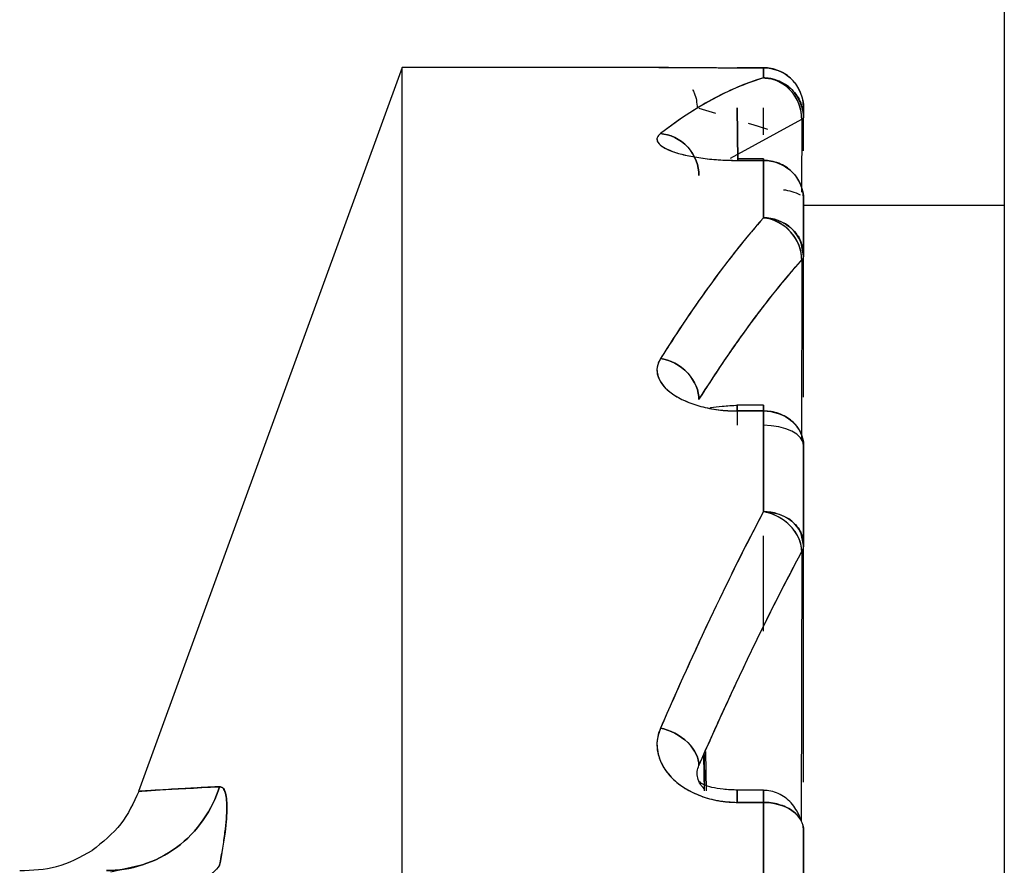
# Model space of a CAD drawing. Header units: millimetres. Extents: x 684 to 1227, y 21 to 405.
# Tile 16 of 28: x 919.96 to 922.41, y 273.13 to 275.24. Entities that reach past the tile are written whole.
import ezdxf

# ---------------------------------------------------------------- set-up
doc = ezdxf.new("R2010")
doc.units = ezdxf.units.MM
doc.header["$LTSCALE"] = 2
doc.layers.add('1轮廓实线层', color=7, linetype='Continuous')

msp = doc.modelspace()

# ---------------------------------------------------------------- linework, layer by layer
at = {"layer": '1轮廓实线层'}
for p, q in [((922.4107, 275.6172), (922.4107, 262.6172)), ((920.9107, 275.1172), (920.2545, 273.3145)), ((921.5739, 275.1172), (920.9107, 275.1172)), ((920.9107, 269.1172), (920.9107, 275.1172)), ((921.7456, 275.1163), (921.8107, 275.1163)), ((921.8107, 275.1163), (921.7456, 275.1163)), ((921.8107, 275.1163), (921.8107, 275.0911)), ((921.65, 275.0156), (921.6912, 275.0031)), ((921.65, 275.0156), (921.6912, 275.0031)), ((921.7468, 274.8856), (921.7456, 275.0164)), ((921.7456, 275.0164), (921.7468, 274.8856)), ((921.8107, 274.9489), (921.8107, 275.0164)), ((921.7287, 274.891), (921.9062, 274.9879)), ((921.7287, 274.891), (921.9062, 274.9879)), ((921.7725, 274.9784), (921.7949, 274.9716)), ((921.7844, 274.9748), (921.8209, 274.9637)), ((921.9062, 274.9879), (921.9058, 274.8066)), ((921.9062, 274.9879), (921.9058, 274.8066)), ((921.9107, 274.9094), (921.9107, 274.9915)), ((921.9107, 274.9094), (921.9107, 274.9915)), ((921.8107, 274.8895), (921.7456, 274.8895)), ((921.7456, 274.8856), (921.8107, 274.8856)), ((921.8107, 274.8856), (921.7456, 274.8856)), ((921.8107, 274.8856), (921.8107, 274.7428)), ((921.9107, 274.7741), (922.4107, 274.7741)), ((921.9106, 274.6477), (921.9035, 274.6841)), ((921.9062, 274.6379), (921.9051, 274.1897)), ((921.9062, 274.6379), (921.9051, 274.1897)), ((921.9107, 274.296), (921.9107, 274.649)), ((921.9107, 274.296), (921.9107, 274.649)), ((921.8107, 274.276), (921.7456, 274.276)), ((921.7456, 274.2618), (921.8107, 274.2618)), ((921.8107, 274.2618), (921.7456, 274.2618)), ((921.8107, 274.2618), (921.8107, 274.0111)), ((921.8107, 273.7132), (921.8107, 273.9511)), ((921.9106, 273.9274), (921.9036, 273.96)), ((921.9107, 273.3378), (921.9107, 273.9295)), ((921.9107, 273.3378), (921.9107, 273.9295)), ((921.9062, 273.9116), (921.9043, 273.2399)), ((921.9062, 273.9116), (921.9043, 273.2399)), ((921.6631, 273.4066), (921.6638, 273.3307)), ((921.6668, 273.4142), (921.6679, 273.3163)), ((921.6616, 273.4034), (921.6627, 273.3162)), ((921.8107, 273.3178), (921.7456, 273.3178)), ((921.7456, 273.2873), (921.8107, 273.2873)), ((921.8107, 273.2873), (921.7456, 273.2873)), ((921.8107, 273.2873), (921.8107, 272.9459)), ((920.2679, 273.1327), (920.1855, 273.1138))]:
    msp.add_line(p, q, dxfattribs=at)
at = {"layer": '1轮廓实线层', "flags": 128}
msp.add_lwpolyline([(921.9107, 274.176), (921.9087, 274.1858), (921.903, 274.1952), (921.8938, 274.2038), (921.8814, 274.2114), (921.8662, 274.2176), (921.8489, 274.2222), (921.8302, 274.2251), (921.8107, 274.226)], dxfattribs=at)
at = {"layer": '1轮廓实线层'}
msp.add_arc((921.8461, 274.6846), 0.1281, 63.6326, 83.4827, dxfattribs=at)
for points, knots in [([(921.5505, 275.1169), (921.5536, 275.117), (921.5602, 275.1172), (921.5831, 275.1172), (921.6147, 275.117), (921.6543, 275.1167), (921.6986, 275.1164), (921.73, 275.1164), (921.7456, 275.1163)], [0, 0, 0, 0, 0.143801, 0.314907, 0.486427, 0.657694, 0.829967, 1, 1, 1, 1]), ([(921.5532, 275.1169), (921.5552, 275.117), (921.561, 275.1173), (921.5825, 275.1172), (921.6148, 275.117), (921.6539, 275.1167), (921.6982, 275.1164), (921.7296, 275.1164), (921.7456, 275.1163)], [0, 0, 0, 0, 0.102777, 0.290975, 0.468426, 0.645467, 0.819444, 1, 1, 1, 1]), ([(921.9107, 275.0164), (921.9103, 275.0227), (921.9096, 275.0358), (921.9018, 275.0609), (921.8833, 275.0889), (921.8554, 275.1074), (921.8303, 275.1152), (921.8172, 275.116), (921.8107, 275.1163)], [0, 0, 0, 0, 0.121659, 0.250504, 0.499978, 0.749379, 0.875194, 1, 1, 1, 1]), ([(921.8107, 275.1163), (921.8342, 275.1163), (921.8618, 275.1066), (921.9009, 275.0675), (921.9107, 275.0399), (921.9107, 275.0164)], [0, 0, 0, 0, 0.5, 0.5, 1, 1, 1, 1]), ([(921.8107, 275.0911), (921.7914, 275.0846), (921.7507, 275.071), (921.6897, 275.0418), (921.6235, 275.0035), (921.5787, 274.9704), (921.5543, 274.9523)], [0, 0, 0, 0, 0.223444, 0.472082, 0.712644, 1, 1, 1, 1]), ([(921.9062, 274.9879), (921.9063, 275.0115), (921.8971, 275.0395), (921.8598, 275.0798), (921.8333, 275.0904), (921.8107, 275.0911)], [0, 0, 0, 0, 0.5, 0.5, 1, 1, 1, 1]), ([(921.8107, 275.0911), (921.8217, 275.09), (921.8418, 275.0881), (921.8654, 275.0758), (921.8873, 275.0578), (921.9063, 275.0302), (921.9093, 275.0042), (921.9107, 274.9915)], [0, 0, 0, 0, 0.21185, 0.383021, 0.500785, 0.757525, 1, 1, 1, 1]), ([(921.9062, 274.9879), (921.9057, 274.9958), (921.9047, 275.0126), (921.8954, 275.0376), (921.8774, 275.0636), (921.8526, 275.0815), (921.8283, 275.0897), (921.8158, 275.0907), (921.8107, 275.0911)], [0, 0, 0, 0, 0.151076, 0.319125, 0.500303, 0.749563, 0.898071, 1, 1, 1, 1]), ([(921.9107, 274.9915), (921.9107, 275.015), (921.9009, 275.0425), (921.8618, 275.0814), (921.8342, 275.0911), (921.8107, 275.0911)], [0, 0, 0, 0, 0.5, 0.5, 1, 1, 1, 1]), ([(921.6338, 275.0625), (921.6354, 275.0595), (921.6434, 275.0455), (921.6446, 275.0291), (921.6456, 275.0161)], [0, 0, 0, 0, 0.208577, 1, 1, 1, 1]), ([(921.9107, 274.9915), (921.9107, 274.9978), (921.9107, 275.0104), (921.9107, 275.0144), (921.9107, 275.0164)], [0, 0, 0, 0, 0.5, 1, 1, 1, 1]), ([(921.5543, 274.9523), (921.551, 274.949), (921.5441, 274.9421), (921.5462, 274.9307), (921.5586, 274.919), (921.5822, 274.9079), (921.6149, 274.8984), (921.6539, 274.8913), (921.6982, 274.8865), (921.7296, 274.8859), (921.7456, 274.8856)], [0, 0, 0, 0, 0.117178, 0.23966, 0.367332, 0.500038, 0.625166, 0.750005, 0.872683, 1, 1, 1, 1]), ([(921.5543, 274.9523), (921.5517, 274.95), (921.5465, 274.9452), (921.5448, 274.9376), (921.5495, 274.9249), (921.5782, 274.9069), (921.6397, 274.8927), (921.6912, 274.8874), (921.7183, 274.886), (921.7319, 274.8857), (921.7397, 274.8856), (921.7437, 274.8856), (921.7456, 274.8856)], [0, 0, 0, 0, 0.08337, 0.166388, 0.251066, 0.500073, 0.749001, 0.875326, 0.937417, 0.968591, 0.984259, 1, 1, 1, 1]), ([(921.65, 274.8481), (921.65, 274.8709), (921.6408, 274.8985), (921.6034, 274.9393), (921.5769, 274.9507), (921.5543, 274.9523)], [0, 0, 0, 0, 0.5, 0.5, 1, 1, 1, 1]), ([(921.5543, 274.9523), (921.5769, 274.9507), (921.6034, 274.9393), (921.6407, 274.8985), (921.65, 274.871), (921.65, 274.8481)], [0, 0, 0, 0, 0.5, 0.5, 1, 1, 1, 1]), ([(921.8107, 274.8856), (921.8107, 274.8871), (921.8108, 274.89), (921.8106, 274.8892), (921.8107, 274.8789), (921.8107, 274.8565), (921.8106, 274.834), (921.8106, 274.8215), (921.8107, 274.8154)], [0, 0, 0, 0, 0.125484, 0.250636, 0.500023, 0.749484, 0.878604, 1, 1, 1, 1]), ([(921.9107, 274.7895), (921.9103, 274.7956), (921.9096, 274.8081), (921.9018, 274.8323), (921.8833, 274.8593), (921.8554, 274.877), (921.8303, 274.8845), (921.8172, 274.8852), (921.8107, 274.8856)], [0, 0, 0, 0, 0.121659, 0.250504, 0.499978, 0.749379, 0.875194, 1, 1, 1, 1]), ([(921.8107, 274.8856), (921.8342, 274.8856), (921.8618, 274.8762), (921.9009, 274.8387), (921.9107, 274.8121), (921.9107, 274.7895)], [0, 0, 0, 0, 0.5, 0.5, 1, 1, 1, 1]), ([(921.9107, 274.649), (921.9107, 274.6745), (921.9107, 274.7254), (921.9107, 274.7681), (921.9107, 274.7895)], [0, 0, 0, 0, 0.5000002, 1, 1, 1, 1]), ([(921.8107, 274.7428), (921.7909, 274.7196), (921.7492, 274.6708), (921.6878, 274.5902), (921.6221, 274.4976), (921.5783, 274.4293), (921.5543, 274.392)], [0, 0, 0, 0, 0.229409, 0.483495, 0.717491, 1, 1, 1, 1]), ([(921.9062, 274.6379), (921.9063, 274.6601), (921.8971, 274.6872), (921.8598, 274.7282), (921.8333, 274.7403), (921.8107, 274.7428)], [0, 0, 0, 0, 0.5, 0.5, 1, 1, 1, 1]), ([(921.8107, 274.7428), (921.8217, 274.7418), (921.8418, 274.7399), (921.8654, 274.7283), (921.8873, 274.7114), (921.9063, 274.6854), (921.9093, 274.6609), (921.9107, 274.649)], [0, 0, 0, 0, 0.211849, 0.38302, 0.500785, 0.757525, 1, 1, 1, 1]), ([(921.9062, 274.6379), (921.9057, 274.6454), (921.9047, 274.6612), (921.8954, 274.6855), (921.8774, 274.7114), (921.8526, 274.7304), (921.8283, 274.74), (921.8158, 274.742), (921.8107, 274.7428)], [0, 0, 0, 0, 0.151076, 0.319125, 0.500303, 0.749563, 0.898071, 1, 1, 1, 1]), ([(921.9107, 274.649), (921.9107, 274.6711), (921.9009, 274.697), (921.8618, 274.7336), (921.8342, 274.7428), (921.8107, 274.7428)], [0, 0, 0, 0, 0.5, 0.5, 1, 1, 1, 1]), ([(921.65, 274.29), (921.671, 274.3226), (921.7133, 274.388), (921.7771, 274.4779), (921.8413, 274.5623), (921.8845, 274.6127), (921.9062, 274.6379)], [0, 0, 0, 0, 0.248527, 0.498346, 0.748993, 1, 1, 1, 1]), ([(921.5543, 274.392), (921.551, 274.3851), (921.5441, 274.371), (921.5462, 274.3484), (921.5586, 274.3253), (921.5822, 274.3039), (921.6149, 274.2859), (921.6539, 274.2724), (921.6982, 274.2635), (921.7296, 274.2623), (921.7456, 274.2618)], [0, 0, 0, 0, 0.117178, 0.23966, 0.367332, 0.500038, 0.625166, 0.750005, 0.872683, 1, 1, 1, 1]), ([(921.5543, 274.392), (921.5517, 274.3871), (921.5465, 274.3775), (921.5448, 274.3622), (921.5495, 274.3369), (921.5782, 274.302), (921.6397, 274.2751), (921.6912, 274.265), (921.7183, 274.2625), (921.7319, 274.2619), (921.7397, 274.2618), (921.7437, 274.2618), (921.7456, 274.2618)], [0, 0, 0, 0, 0.08337, 0.166388, 0.251066, 0.500073, 0.749001, 0.875341, 0.937428, 0.968597, 0.984263, 1, 1, 1, 1]), ([(921.65, 274.29), (921.65, 274.3106), (921.6408, 274.3363), (921.6034, 274.3762), (921.5769, 274.3887), (921.5543, 274.392)], [0, 0, 0, 0, 0.5, 0.5, 1, 1, 1, 1]), ([(921.5543, 274.392), (921.5769, 274.3887), (921.6034, 274.3762), (921.6407, 274.3363), (921.65, 274.3107), (921.65, 274.29)], [0, 0, 0, 0, 0.5, 0.5, 1, 1, 1, 1]), ([(921.7472, 274.2755), (921.7338, 274.2746), (921.7082, 274.273), (921.6849, 274.271), (921.6783, 274.2691), (921.6771, 274.2688)], [0, 0, 0, 0, 0.474491, 0.907542, 1, 1, 1, 1]), ([(921.7456, 274.2618), (921.7456, 274.274), (921.7456, 274.2798), (921.7456, 274.2658), (921.7456, 274.2466), (921.7456, 274.226)], [0, 0, 0, 0, 0.5, 0.5, 1, 1, 1, 1]), ([(921.7456, 274.2618), (921.7456, 274.274), (921.7456, 274.2798), (921.7456, 274.2658), (921.7456, 274.2466), (921.7456, 274.226)], [0, 0, 0, 0, 0.5, 0.5, 1, 1, 1, 1]), ([(921.8107, 274.2618), (921.8107, 274.2649), (921.8108, 274.2699), (921.8107, 274.2735), (921.8106, 274.2769), (921.8107, 274.2775), (921.8107, 274.269), (921.8107, 274.2667)], [0, 0, 0, 0, 0.213311, 0.350994, 0.426297, 0.850232, 1, 1, 1, 1]), ([(921.8107, 274.226), (921.8107, 274.2466), (921.8107, 274.2658), (921.8107, 274.2798), (921.8107, 274.274), (921.8107, 274.2618)], [0, 0, 0, 0, 0.5, 0.5, 1, 1, 1, 1]), ([(921.9107, 274.176), (921.9103, 274.1815), (921.9096, 274.1926), (921.9018, 274.2143), (921.8833, 274.2383), (921.8554, 274.2541), (921.8303, 274.2608), (921.8172, 274.2614), (921.8107, 274.2618)], [0, 0, 0, 0, 0.121659, 0.250504, 0.499978, 0.749379, 0.875194, 1, 1, 1, 1]), ([(921.8107, 274.2618), (921.8342, 274.2618), (921.8618, 274.2534), (921.9009, 274.2199), (921.9107, 274.1962), (921.9107, 274.176)], [0, 0, 0, 0, 0.5, 0.5, 1, 1, 1, 1]), ([(921.9107, 273.9295), (921.9107, 273.9724), (921.9107, 274.0582), (921.9107, 274.1367), (921.9107, 274.176)], [0, 0, 0, 0, 0.5000002, 1, 1, 1, 1]), ([(921.8107, 274.0111), (921.7906, 273.9725), (921.7484, 273.8913), (921.6868, 273.7645), (921.6214, 273.6244), (921.5781, 273.526), (921.5543, 273.4721)], [0, 0, 0, 0, 0.232572, 0.489645, 0.720156, 1, 1, 1, 1]), ([(921.9062, 273.9116), (921.9063, 273.9309), (921.8971, 273.9553), (921.8598, 273.9942), (921.8333, 274.007), (921.8107, 274.0111)], [0, 0, 0, 0, 0.5, 0.5, 1, 1, 1, 1]), ([(921.8107, 274.0111), (921.8217, 274.0102), (921.8418, 274.0086), (921.8654, 273.9985), (921.8873, 273.9838), (921.9063, 273.9612), (921.9093, 273.9399), (921.9107, 273.9295)], [0, 0, 0, 0, 0.211849, 0.38302, 0.500785, 0.757525, 1, 1, 1, 1]), ([(921.9062, 273.9116), (921.9057, 273.9182), (921.9047, 273.9321), (921.8954, 273.954), (921.8774, 273.9781), (921.8526, 273.9967), (921.8283, 274.0072), (921.8158, 274.0099), (921.8107, 274.0111)], [0, 0, 0, 0, 0.151076, 0.319125, 0.500303, 0.749563, 0.898071, 1, 1, 1, 1]), ([(921.9107, 273.9295), (921.9107, 273.9487), (921.9009, 273.9713), (921.8618, 274.0031), (921.8342, 274.0111), (921.8107, 274.0111)], [0, 0, 0, 0, 0.5, 0.5, 1, 1, 1, 1]), ([(921.65, 273.3793), (921.671, 273.4266), (921.7133, 273.5215), (921.7771, 273.657), (921.8413, 273.7881), (921.8845, 273.8704), (921.9062, 273.9116)], [0, 0, 0, 0, 0.248527, 0.498346, 0.748993, 1, 1, 1, 1]), ([(921.5543, 273.4721), (921.551, 273.4622), (921.5441, 273.442), (921.5462, 273.4095), (921.5586, 273.3768), (921.5822, 273.3465), (921.6149, 273.3211), (921.6539, 273.3022), (921.6982, 273.2897), (921.7296, 273.2881), (921.7456, 273.2873)], [0, 0, 0, 0, 0.117178, 0.23966, 0.367332, 0.500038, 0.625166, 0.750005, 0.872683, 1, 1, 1, 1]), ([(921.5543, 273.4721), (921.5517, 273.4651), (921.5465, 273.4512), (921.5448, 273.4294), (921.5495, 273.3931), (921.5782, 273.3437), (921.6397, 273.3059), (921.6913, 273.2919), (921.7183, 273.2884), (921.7319, 273.2876), (921.7397, 273.2873), (921.7437, 273.2873), (921.7456, 273.2873)], [0, 0, 0, 0, 0.08337, 0.166388, 0.251066, 0.500073, 0.749001, 0.875357, 0.937439, 0.968604, 0.984266, 1, 1, 1, 1]), ([(921.65, 273.3793), (921.65, 273.3964), (921.6408, 273.4184), (921.6034, 273.4547), (921.5769, 273.4674), (921.5543, 273.4721)], [0, 0, 0, 0, 0.5, 0.5, 1, 1, 1, 1]), ([(921.5543, 273.4721), (921.5769, 273.4674), (921.6034, 273.4547), (921.6407, 273.4184), (921.65, 273.3964), (921.65, 273.3793)], [0, 0, 0, 0, 0.5, 0.5, 1, 1, 1, 1]), ([(921.6627, 273.3213), (921.6594, 273.3249), (921.652, 273.3333), (921.6463, 273.348), (921.6447, 273.3641), (921.6482, 273.3742), (921.65, 273.3793)], [0, 0, 0, 0, 0.207555, 0.4717, 0.735766, 1, 1, 1, 1]), ([(921.7471, 273.3178), (921.7343, 273.3182), (921.7097, 273.3189), (921.682, 273.3242), (921.6621, 273.3303), (921.6547, 273.3357), (921.6512, 273.3381)], [0, 0, 0, 0, 0.281315, 0.541952, 0.787702, 1, 1, 1, 1]), ([(920.2546, 273.3146), (920.2416, 273.2861), (920.2148, 273.2277), (920.1645, 273.1878), (920.1386, 273.1673)], [0, 0, 0, 0, 0.487329, 1, 1, 1, 1]), ([(920.1742, 273.1172), (920.2325, 273.1172), (920.2969, 273.1365), (920.4009, 273.2136), (920.4385, 273.2701), (920.4562, 273.3263)], [0, 0, 0, 0, 0.5, 0.5, 1, 1, 1, 1]), ([(920.4562, 273.3263), (920.4385, 273.2701), (920.4009, 273.2136), (920.2969, 273.1365), (920.2325, 273.1172), (920.1742, 273.1172)], [0, 0, 0, 0, 0.5, 0.5, 1, 1, 1, 1]), ([(920.4562, 273.3263), (920.4406, 273.3255), (920.4097, 273.3238), (920.3569, 273.3208), (920.3035, 273.3179), (920.2704, 273.3154), (920.2565, 273.3146), (920.2552, 273.3146), (920.2546, 273.3146)], [0, 0, 0, 0, 0.128169, 0.25393, 0.499998, 0.751498, 0.875637, 1, 1, 1, 1]), ([(920.4562, 273.1305), (920.4589, 273.145), (920.4643, 273.174), (920.4717, 273.2255), (920.4758, 273.2789), (920.4717, 273.3115), (920.4643, 273.3249), (920.4589, 273.3258), (920.4562, 273.3263)], [0, 0, 0, 0, 0.125094, 0.250324, 0.49999, 0.749676, 0.874875, 1, 1, 1, 1]), ([(920.4562, 273.3263), (920.4589, 273.3258), (920.4644, 273.3248), (920.47, 273.3145), (920.4734, 273.2983), (920.4749, 273.2681), (920.4714, 273.2159), (920.4613, 273.1592), (920.4562, 273.1305)], [0, 0, 0, 0, 0.12733, 0.253264, 0.377703, 0.500611, 0.747309, 1, 1, 1, 1]), ([(921.7456, 273.2873), (921.7456, 273.3044), (921.7456, 273.3176), (921.7456, 273.3181), (921.7456, 273.3053), (921.7456, 273.2885)], [0, 0, 0, 0, 0.5, 0.5, 1, 1, 1, 1]), ([(921.7456, 273.2873), (921.7456, 273.3044), (921.7456, 273.3176), (921.7456, 273.3181), (921.7456, 273.3053), (921.7456, 273.2885)], [0, 0, 0, 0, 0.5, 0.5, 1, 1, 1, 1]), ([(921.8107, 273.2873), (921.8107, 273.2918), (921.8108, 273.3008), (921.8106, 273.3134), (921.8107, 273.3206), (921.8107, 273.314), (921.8106, 273.3016), (921.8106, 273.2928), (921.8107, 273.2885)], [0, 0, 0, 0, 0.125484, 0.250636, 0.500023, 0.749484, 0.878604, 1, 1, 1, 1]), ([(921.8107, 273.2885), (921.8107, 273.3053), (921.8107, 273.3181), (921.8107, 273.3176), (921.8107, 273.3044), (921.8107, 273.2873)], [0, 0, 0, 0, 0.5, 0.5, 1, 1, 1, 1]), ([(921.9037, 273.2437), (921.9015, 273.2497), (921.8971, 273.2618), (921.8865, 273.2785), (921.8729, 273.2933), (921.8568, 273.3051), (921.8388, 273.313), (921.8232, 273.3169), (921.8137, 273.3168), (921.8107, 273.3168)], [0, 0, 0, 0, 0.147974, 0.302469, 0.460891, 0.620162, 0.777016, 0.928339, 1, 1, 1, 1]), ([(921.9107, 273.2178), (921.9103, 273.2222), (921.9096, 273.2313), (921.9018, 273.2488), (921.8833, 273.2683), (921.8554, 273.2811), (921.8303, 273.2865), (921.8172, 273.2871), (921.8107, 273.2873)], [0, 0, 0, 0, 0.121659, 0.250504, 0.499978, 0.749379, 0.875194, 1, 1, 1, 1]), ([(921.8107, 273.2873), (921.8342, 273.2873), (921.8618, 273.2805), (921.9009, 273.2534), (921.9107, 273.2342), (921.9107, 273.2178)], [0, 0, 0, 0, 0.5, 0.5, 1, 1, 1, 1]), ([(921.9107, 272.8821), (921.9107, 272.9395), (921.9107, 273.0543), (921.9107, 273.1633), (921.9107, 273.2178)], [0, 0, 0, 0, 0.4999998, 1, 1, 1, 1]), ([(919.9582, 273.1176), (919.9894, 273.1185), (920.0535, 273.1205), (920.1098, 273.1515), (920.1386, 273.1673)], [0, 0, 0, 0, 0.487038, 1, 1, 1, 1]), ([(920.4562, 273.1305), (920.4385, 273.105), (920.4009, 273.0823), (920.2969, 273.0589), (920.2325, 273.0587), (920.1742, 273.0672)], [0, 0, 0, 0, 0.5, 0.5, 1, 1, 1, 1])]:
    msp.add_open_spline(points, degree=3, knots=knots, dxfattribs=at)
for points in [[(921.8107, 275.0911), (921.8107, 275.1053), (921.8107, 275.1138), (921.8107, 275.1163)], [(921.8107, 275.0911), (921.7242, 275.0647), (921.6391, 275.0183), (921.5543, 274.9523)], [(921.9107, 275.0164), (921.9107, 275.0138), (921.9107, 275.0055), (921.9107, 274.9915)], [(921.9107, 274.9915), (921.9107, 274.9903), (921.9091, 274.9891), (921.9062, 274.9879)], [(921.9107, 274.9915), (921.9107, 274.9903), (921.9091, 274.9891), (921.9062, 274.9879)], [(921.8107, 274.7428), (921.8107, 274.7959), (921.8107, 274.8436), (921.8107, 274.8856)], [(921.9107, 274.7895), (921.9107, 274.7481), (921.9107, 274.7012), (921.9107, 274.649)], [(921.8107, 274.7428), (921.7242, 274.6444), (921.6391, 274.527), (921.5543, 274.392)], [(921.65, 274.29), (921.7348, 274.4238), (921.8198, 274.5401), (921.9062, 274.6379)], [(921.9107, 274.649), (921.9107, 274.6453), (921.9091, 274.6415), (921.9062, 274.6379)], [(921.9107, 274.649), (921.9107, 274.6453), (921.9091, 274.6415), (921.9062, 274.6379)], [(921.8107, 274.0111), (921.8107, 274.0995), (921.8107, 274.1831), (921.8107, 274.2618)], [(921.9107, 274.176), (921.9107, 274.0987), (921.9107, 274.0164), (921.9107, 273.9295)], [(921.8107, 274.0111), (921.7242, 273.8474), (921.6391, 273.667), (921.5543, 273.4721)], [(921.9107, 273.9295), (921.9107, 273.9235), (921.9091, 273.9174), (921.9062, 273.9116)], [(921.9107, 273.9295), (921.9107, 273.9235), (921.9091, 273.9174), (921.9062, 273.9116)], [(921.65, 273.3793), (921.7348, 273.5718), (921.8198, 273.7499), (921.9062, 273.9116)], [(920.2546, 273.3146), (920.2546, 273.3146), (920.3307, 273.3199), (920.4562, 273.3263)], [(921.8107, 272.9459), (921.8107, 273.0635), (921.8107, 273.1775), (921.8107, 273.2873)], [(921.9107, 273.2178), (921.9107, 273.1098), (921.9107, 272.9977), (921.9107, 272.8821)]]:
    msp.add_open_spline(points, degree=3, dxfattribs=at)

doc.saveas('drawing.dxf')
